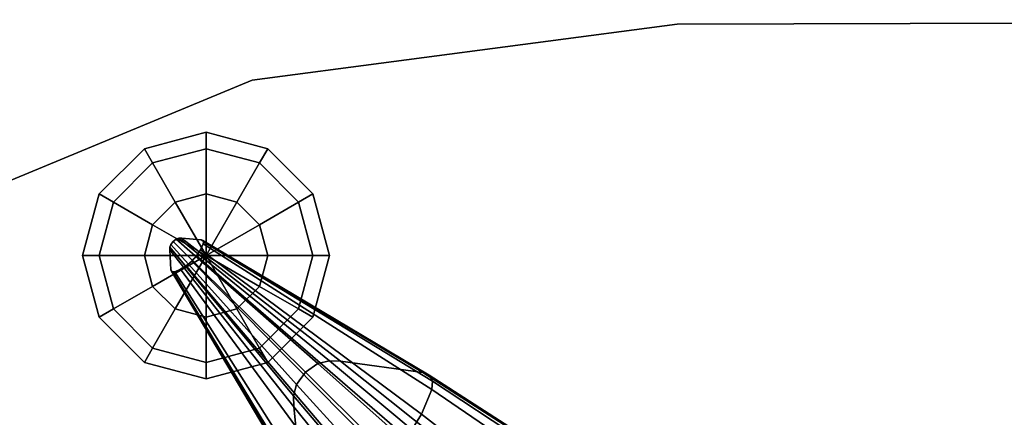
# Model space of a CAD drawing. Header units: millimetres. Extents: x -30782 to 40110, y 35885 to 73818.
# Tile 92 of 166: x 8205 to 8385, y 56413 to 56485. Entities that reach past the tile are written whole.
import ezdxf

# ---------------------------------------------------------------- set-up
doc = ezdxf.new("R2010")
doc.units = ezdxf.units.MM

# ---------------------------------------------------------------- blocks, each defined once
blk = doc.blocks.new('A$C69C31390')
for points, invisible_edges in [([(2016.05, 833.28, 430.71), (1721.05, 832.46, 430.71), (1643.53, 822.26, 430.71)], 12), ([(2311.05, 833.28, 418.71), (1721.05, 832.46, 418.71), (2016.05, 833.28, 418.71)], 1), ([(1721.05, 832.46, 430.71), (2016.05, 833.28, 430.71), (2016.05, 833.28, 418.71)], 12), ([(2016.05, 833.28, 418.71), (1721.05, 832.46, 418.71), (1721.05, 832.46, 430.71)], 12), ([(1721.05, 832.46, 418.71), (1571.3, 792.34, 418.71), (1643.53, 822.26, 418.71)], 1), ([(1721.05, 832.46, 430.71), (1721.05, 832.46, 418.71), (1643.53, 822.26, 430.71)], 2), ([(1721.05, 832.46, 418.71), (1643.53, 822.26, 418.71), (1643.53, 822.26, 430.71)], 12), ([(1643.53, 822.26, 430.71), (1571.3, 792.34, 430.71), (1509.28, 744.74, 430.71)], 12), ([(1643.53, 822.26, 430.71), (1643.53, 822.26, 418.71), (1571.3, 792.34, 418.71)], 12), ([(1571.3, 792.34, 418.71), (1571.3, 792.34, 430.71), (1643.53, 822.26, 430.71)], 12), ([(1635.11, 809.76, 408.76), (1635.11, 812.77, 397.51), (1623.86, 809.76, 397.51)], 12), ([(1635.11, 812.77, 397.51), (1625.36, 807.15, 386.26), (1623.86, 809.76, 397.51)], 1), ([(1635.11, 812.77, 397.51), (1635.11, 809.76, 386.26), (1625.36, 807.15, 386.26)], 12), ([(1644.85, 807.15, 386.26), (1635.11, 809.76, 386.26), (1635.11, 812.77, 397.51)], 12), ([(1644.85, 807.15, 386.26), (1635.11, 812.77, 397.51), (1646.36, 809.76, 397.51)], 1), ([(1646.36, 809.76, 397.51), (1635.11, 812.77, 397.51), (1635.11, 809.76, 408.76)], 12), ([(1625.36, 807.15, 408.76), (1623.86, 809.76, 397.51), (1615.62, 801.52, 397.51)], 12), ([(1623.86, 809.76, 397.51), (1618.23, 800.01, 386.26), (1615.62, 801.52, 397.51)], 1), ([(1623.86, 809.76, 397.51), (1625.36, 807.15, 386.26), (1618.23, 800.01, 386.26)], 12), ([(1635.11, 809.76, 408.76), (1623.86, 809.76, 397.51), (1625.36, 807.15, 408.76)], 1), ([(1635.11, 801.52, 417), (1635.11, 809.76, 408.76), (1625.36, 807.15, 408.76)], 12), ([(1635.11, 809.76, 386.26), (1629.48, 800.01, 378.03), (1625.36, 807.15, 386.26)], 1), ([(1635.11, 809.76, 386.26), (1635.11, 801.52, 378.03), (1629.48, 800.01, 378.03)], 12), ([(1640.73, 800.01, 378.03), (1635.11, 801.52, 378.03), (1635.11, 809.76, 386.26)], 12), ([(1640.73, 800.01, 378.03), (1635.11, 809.76, 386.26), (1644.85, 807.15, 386.26)], 1), ([(1646.36, 809.76, 397.51), (1635.11, 809.76, 408.76), (1644.85, 807.15, 408.76)], 1), ([(1644.85, 807.15, 408.76), (1635.11, 809.76, 408.76), (1635.11, 801.52, 417)], 12), ([(1651.98, 800.01, 386.26), (1644.85, 807.15, 386.26), (1646.36, 809.76, 397.51)], 12), ([(1654.59, 801.52, 397.51), (1646.36, 809.76, 397.51), (1644.85, 807.15, 408.76)], 12), ([(1651.98, 800.01, 386.26), (1646.36, 809.76, 397.51), (1654.59, 801.52, 397.51)], 1), ([(1625.36, 807.15, 408.76), (1615.62, 801.52, 397.51), (1618.23, 800.01, 408.76)], 1), ([(1629.48, 800.01, 417), (1625.36, 807.15, 408.76), (1618.23, 800.01, 408.76)], 12), ([(1625.36, 807.15, 386.26), (1625.36, 795.9, 378.03), (1618.23, 800.01, 386.26)], 1), ([(1635.11, 801.52, 417), (1625.36, 807.15, 408.76), (1629.48, 800.01, 417)], 1), ([(1625.36, 807.15, 386.26), (1629.48, 800.01, 378.03), (1625.36, 795.9, 378.03)], 12), ([(1644.85, 807.15, 408.76), (1635.11, 801.52, 417), (1640.73, 800.01, 417)], 1), ([(1644.85, 795.9, 378.03), (1640.73, 800.01, 378.03), (1644.85, 807.15, 386.26)], 12), ([(1651.98, 800.01, 408.76), (1644.85, 807.15, 408.76), (1640.73, 800.01, 417)], 12), ([(1644.85, 795.9, 378.03), (1644.85, 807.15, 386.26), (1651.98, 800.01, 386.26)], 1), ([(1654.59, 801.52, 397.51), (1644.85, 807.15, 408.76), (1651.98, 800.01, 408.76)], 1), ([(1618.23, 800.01, 408.76), (1615.62, 801.52, 397.51), (1612.61, 790.27, 397.51)], 12), ([(1615.62, 801.52, 397.51), (1615.62, 790.27, 386.26), (1612.61, 790.27, 397.51)], 1), ([(1615.62, 801.52, 397.51), (1618.23, 800.01, 386.26), (1615.62, 790.27, 386.26)], 12), ([(1654.59, 790.27, 386.26), (1651.98, 800.01, 386.26), (1654.59, 801.52, 397.51)], 12), ([(1657.61, 790.27, 397.51), (1654.59, 801.52, 397.51), (1651.98, 800.01, 408.76)], 12), ([(1654.59, 790.27, 386.26), (1654.59, 801.52, 397.51), (1657.61, 790.27, 397.51)], 1), ([(1618.23, 800.01, 408.76), (1612.61, 790.27, 397.51), (1615.62, 790.27, 408.76)], 1), ([(1625.36, 795.9, 417), (1618.23, 800.01, 408.76), (1615.62, 790.27, 408.76)], 12), ([(1618.23, 800.01, 386.26), (1623.86, 790.27, 378.03), (1615.62, 790.27, 386.26)], 1), ([(1629.48, 800.01, 417), (1618.23, 800.01, 408.76), (1625.36, 795.9, 417)], 1), ([(1618.23, 800.01, 386.26), (1625.36, 795.9, 378.03), (1623.86, 790.27, 378.03)], 12), ([(1651.98, 800.01, 408.76), (1640.73, 800.01, 417), (1644.85, 795.9, 417)], 1), ([(1646.36, 790.27, 378.03), (1644.85, 795.9, 378.03), (1651.98, 800.01, 386.26)], 12), ([(1654.59, 790.27, 408.76), (1651.98, 800.01, 408.76), (1644.85, 795.9, 417)], 12), ([(1646.36, 790.27, 378.03), (1651.98, 800.01, 386.26), (1654.59, 790.27, 386.26)], 1), ([(1657.61, 790.27, 397.51), (1651.98, 800.01, 408.76), (1654.59, 790.27, 408.76)], 1), ([(1625.36, 795.9, 417), (1615.62, 790.27, 408.76), (1623.86, 790.27, 417)], 1), ([(1654.59, 790.27, 408.76), (1644.85, 795.9, 417), (1646.36, 790.27, 417)], 1), ([(1630.65, 793.43, 402.93), (1630.17, 793.42, 402.49), (1628.51, 791.32, 402.9)], 14), ([(1630.65, 793.43, 402.93), (1628.51, 791.32, 402.9), (1628.7, 787.69, 406.55)], 13), ([(1630.17, 793.42, 402.49), (1628.53, 791.8, 402.46), (1628.51, 791.32, 402.9)], 13), ([(1630.17, 793.42, 402.49), (1629.66, 793.27, 402.14), (1628.53, 791.8, 402.46)], 14), ([(1629.66, 793.27, 402.14), (1629.09, 792.86, 402), (1628.53, 791.8, 402.46)], 14), ([(1629.09, 792.86, 402), (1628.68, 792.31, 402.13), (1628.53, 791.8, 402.46)], 12), ([(1628.53, 791.8, 402.46), (1628.68, 792.31, 402.13), (1651.09, 764.68, 360.56)], 2), ([(1628.68, 792.31, 402.13), (1629.09, 792.86, 402), (1651.62, 766.77, 359.32)], 2), ([(1628.68, 792.31, 402.13), (1651.62, 766.77, 359.32), (1651.09, 764.68, 360.56)], 12), ([(1634.23, 793.13, 406.63), (1630.65, 793.43, 402.93), (1628.7, 787.69, 406.55)], 14), ([(1634.5, 793.02, 406.99), (1634.23, 793.13, 406.63), (1628.7, 787.69, 406.55)], 14), ([(1634.62, 792.76, 407.35), (1634.5, 793.02, 406.99), (1628.7, 787.69, 406.55)], 14), ([(1634.57, 792.4, 407.65), (1634.62, 792.76, 407.35), (1628.7, 787.69, 406.55)], 14), ([(1634.07, 791.31, 408.22), (1634.57, 792.4, 407.65), (1628.7, 787.69, 406.55)], 14), ([(1629.09, 792.86, 402), (1629.66, 793.27, 402.14), (1653.24, 768.98, 358.84)], 2), ([(1629.09, 792.86, 402), (1653.24, 768.98, 358.84), (1651.62, 766.77, 359.32)], 12), ([(1629.66, 793.27, 402.14), (1630.17, 793.42, 402.49), (1655.5, 770.58, 359.37)], 2), ([(1629.66, 793.27, 402.14), (1655.5, 770.58, 359.37), (1653.24, 768.98, 358.84)], 12), ([(1630.17, 793.42, 402.49), (1630.65, 793.43, 402.93), (1657.62, 771.09, 360.64)], 2), ([(1630.17, 793.42, 402.49), (1657.62, 771.09, 360.64), (1655.5, 770.58, 359.37)], 12), ([(1630.65, 793.43, 402.93), (1659.63, 771.04, 362.29), (1657.62, 771.09, 360.64)], 12), ([(1630.65, 793.43, 402.93), (1634.23, 793.13, 406.63), (1659.63, 771.04, 362.29)], 2), ([(1634.57, 792.4, 407.65), (1634.07, 791.31, 408.22), (1676.26, 765.85, 379.7)], 2), ([(1634.23, 793.13, 406.63), (1674.67, 768.97, 375.95), (1659.63, 771.04, 362.29)], 12), ([(1634.23, 793.13, 406.63), (1634.5, 793.02, 406.99), (1674.67, 768.97, 375.95)], 2), ([(1634.5, 793.02, 406.99), (1634.62, 792.76, 407.35), (1675.82, 768.43, 377.29)], 2), ([(1634.5, 793.02, 406.99), (1675.82, 768.43, 377.29), (1674.67, 768.97, 375.95)], 12), ([(1634.62, 792.76, 407.35), (1634.57, 792.4, 407.65), (1676.38, 767.34, 378.61)], 2), ([(1634.57, 792.4, 407.65), (1676.26, 765.85, 379.7), (1676.38, 767.34, 378.61)], 12), ([(1634.62, 792.76, 407.35), (1676.38, 767.34, 378.61), (1675.82, 768.43, 377.29)], 12), ([(1615.62, 790.27, 408.76), (1612.61, 790.27, 397.51), (1615.62, 779.02, 397.51)], 12), ([(1612.61, 790.27, 397.51), (1618.23, 780.53, 386.26), (1615.62, 779.02, 397.51)], 1), ([(1612.61, 790.27, 397.51), (1615.62, 790.27, 386.26), (1618.23, 780.53, 386.26)], 12), ([(1623.86, 790.27, 417), (1615.62, 790.27, 408.76), (1618.23, 780.53, 408.76)], 12), ([(1615.62, 790.27, 408.76), (1615.62, 779.02, 397.51), (1618.23, 780.53, 408.76)], 1), ([(1615.62, 790.27, 386.26), (1625.36, 784.65, 378.03), (1618.23, 780.53, 386.26)], 1), ([(1615.62, 790.27, 386.26), (1623.86, 790.27, 378.03), (1625.36, 784.65, 378.03)], 12), ([(1623.86, 790.27, 417), (1618.23, 780.53, 408.76), (1625.36, 784.65, 417)], 1), ([(1628.51, 791.32, 402.9), (1628.53, 791.8, 402.46), (1651.12, 762.68, 362.17)], 2), ([(1628.51, 791.32, 402.9), (1651.12, 762.68, 362.17), (1652.74, 747.42, 375.64)], 12), ([(1628.7, 787.69, 406.55), (1628.51, 791.32, 402.9), (1652.74, 747.42, 375.64)], 2), ([(1628.53, 791.8, 402.46), (1651.09, 764.68, 360.56), (1651.12, 762.68, 362.17)], 12), ([(1633.37, 790.24, 408.57), (1634.07, 791.31, 408.22), (1628.7, 787.69, 406.55)], 14), ([(1632.5, 789.23, 408.7), (1633.37, 790.24, 408.57), (1628.7, 787.69, 406.55)], 14), ([(1633.37, 790.24, 408.57), (1632.5, 789.23, 408.7), (1671.73, 757.04, 383.12)], 2), ([(1634.07, 791.31, 408.22), (1633.37, 790.24, 408.57), (1674.42, 761.37, 381.81)], 2), ([(1633.37, 790.24, 408.57), (1671.73, 757.04, 383.12), (1674.42, 761.37, 381.81)], 12), ([(1634.07, 791.31, 408.22), (1674.42, 761.37, 381.81), (1676.26, 765.85, 379.7)], 12), ([(1644.85, 784.65, 378.03), (1646.36, 790.27, 378.03), (1654.59, 790.27, 386.26)], 12), ([(1644.85, 784.65, 378.03), (1654.59, 790.27, 386.26), (1651.98, 780.53, 386.26)], 1), ([(1651.98, 780.53, 408.76), (1646.36, 790.27, 417), (1644.85, 784.65, 417)], 1), ([(1651.98, 780.53, 408.76), (1654.59, 790.27, 408.76), (1646.36, 790.27, 417)], 12), ([(1651.98, 780.53, 386.26), (1654.59, 790.27, 386.26), (1657.61, 790.27, 397.51)], 12), ([(1651.98, 780.53, 386.26), (1657.61, 790.27, 397.51), (1654.59, 779.02, 397.51)], 1), ([(1654.59, 779.02, 397.51), (1654.59, 790.27, 408.76), (1651.98, 780.53, 408.76)], 1), ([(1654.59, 779.02, 397.51), (1657.61, 790.27, 397.51), (1654.59, 790.27, 408.76)], 12), ([(1631.51, 788.41, 408.54), (1632.5, 789.23, 408.7), (1628.7, 787.69, 406.55)], 14), ([(1630.47, 787.77, 408.16), (1631.51, 788.41, 408.54), (1628.7, 787.69, 406.55)], 14), ([(1631.51, 788.41, 408.54), (1630.47, 787.77, 408.16), (1664.35, 749.83, 382.99)], 2), ([(1632.5, 789.23, 408.7), (1631.51, 788.41, 408.54), (1668.3, 753.04, 383.58)], 2), ([(1631.51, 788.41, 408.54), (1664.35, 749.83, 382.99), (1668.3, 753.04, 383.58)], 12), ([(1632.5, 789.23, 408.7), (1668.3, 753.04, 383.58), (1671.73, 757.04, 383.12)], 12), ([(1629.4, 787.32, 407.57), (1630.47, 787.77, 408.16), (1628.7, 787.69, 406.55)], 14), ([(1628.8, 787.41, 406.91), (1628.7, 787.69, 406.55), (1653.24, 746.24, 376.98)], 2), ([(1629.05, 787.28, 407.27), (1629.4, 787.32, 407.57), (1628.7, 787.69, 406.55)], 14), ([(1629.05, 787.28, 407.27), (1628.7, 787.69, 406.55), (1628.8, 787.41, 406.91)], 1), ([(1628.7, 787.69, 406.55), (1652.74, 747.42, 375.64), (1653.24, 746.24, 376.98)], 12), ([(1628.8, 787.41, 406.91), (1653.24, 746.24, 376.98), (1654.3, 745.64, 378.31)], 12), ([(1629.05, 787.28, 407.27), (1628.8, 787.41, 406.91), (1654.3, 745.64, 378.31)], 2), ([(1629.4, 787.32, 407.57), (1629.05, 787.28, 407.27), (1655.78, 745.72, 379.42)], 2), ([(1629.05, 787.28, 407.27), (1654.3, 745.64, 378.31), (1655.78, 745.72, 379.42)], 12), ([(1630.47, 787.77, 408.16), (1629.4, 787.32, 407.57), (1660.12, 747.36, 381.58)], 2), ([(1629.4, 787.32, 407.57), (1655.78, 745.72, 379.42), (1660.12, 747.36, 381.58)], 12), ([(1630.47, 787.77, 408.16), (1660.12, 747.36, 381.58), (1664.35, 749.83, 382.99)], 12), ([(1625.36, 784.65, 417), (1618.23, 780.53, 408.76), (1625.36, 773.4, 408.76)], 12), ([(1618.23, 780.53, 386.26), (1625.36, 784.65, 378.03), (1629.48, 780.53, 378.03)], 12), ([(1625.36, 784.65, 417), (1625.36, 773.4, 408.76), (1629.48, 780.53, 417)], 1), ([(1640.73, 780.53, 378.03), (1644.85, 784.65, 378.03), (1651.98, 780.53, 386.26)], 12), ([(1644.85, 773.4, 408.76), (1644.85, 784.65, 417), (1640.73, 780.53, 417)], 1), ([(1644.85, 773.4, 408.76), (1651.98, 780.53, 408.76), (1644.85, 784.65, 417)], 12), ([(1618.23, 780.53, 408.76), (1615.62, 779.02, 397.51), (1623.86, 770.79, 397.51)], 12), ([(1615.62, 779.02, 397.51), (1618.23, 780.53, 386.26), (1625.36, 773.4, 386.26)], 12), ([(1618.23, 780.53, 408.76), (1623.86, 770.79, 397.51), (1625.36, 773.4, 408.76)], 1), ([(1618.23, 780.53, 386.26), (1629.48, 780.53, 378.03), (1625.36, 773.4, 386.26)], 1), ([(1629.48, 780.53, 417), (1625.36, 773.4, 408.76), (1635.11, 770.79, 408.76)], 12), ([(1625.36, 773.4, 386.26), (1629.48, 780.53, 378.03), (1635.11, 779.02, 378.03)], 12), ([(1629.48, 780.53, 417), (1635.11, 770.79, 408.76), (1635.11, 779.02, 417)], 1), ([(1635.11, 779.02, 378.03), (1640.73, 780.53, 378.03), (1644.85, 773.4, 386.26)], 12), ([(1635.11, 770.79, 408.76), (1644.85, 773.4, 408.76), (1640.73, 780.53, 417)], 12), ([(1635.11, 770.79, 408.76), (1640.73, 780.53, 417), (1635.11, 779.02, 417)], 1), ([(1640.73, 780.53, 378.03), (1651.98, 780.53, 386.26), (1644.85, 773.4, 386.26)], 1), ([(1644.85, 773.4, 386.26), (1651.98, 780.53, 386.26), (1654.59, 779.02, 397.51)], 12), ([(1646.36, 770.79, 397.51), (1651.98, 780.53, 408.76), (1644.85, 773.4, 408.76)], 1), ([(1646.36, 770.79, 397.51), (1654.59, 779.02, 397.51), (1651.98, 780.53, 408.76)], 12), ([(1615.62, 779.02, 397.51), (1625.36, 773.4, 386.26), (1623.86, 770.79, 397.51)], 1), ([(1625.36, 773.4, 386.26), (1635.11, 779.02, 378.03), (1635.11, 770.79, 386.26)], 1), ([(1635.11, 779.02, 378.03), (1644.85, 773.4, 386.26), (1635.11, 770.79, 386.26)], 1), ([(1644.85, 773.4, 386.26), (1654.59, 779.02, 397.51), (1646.36, 770.79, 397.51)], 1), ([(1625.36, 773.4, 408.76), (1623.86, 770.79, 397.51), (1635.11, 767.77, 397.51)], 12), ([(1623.86, 770.79, 397.51), (1625.36, 773.4, 386.26), (1635.11, 770.79, 386.26)], 12), ([(1625.36, 773.4, 408.76), (1635.11, 767.77, 397.51), (1635.11, 770.79, 408.76)], 1), ([(1635.11, 770.79, 386.26), (1644.85, 773.4, 386.26), (1646.36, 770.79, 397.51)], 12), ([(1635.11, 767.77, 397.51), (1646.36, 770.79, 397.51), (1644.85, 773.4, 408.76)], 12), ([(1635.11, 767.77, 397.51), (1644.85, 773.4, 408.76), (1635.11, 770.79, 408.76)], 1), ([(1623.86, 770.79, 397.51), (1635.11, 770.79, 386.26), (1635.11, 767.77, 397.51)], 1), ([(1635.11, 770.79, 386.26), (1646.36, 770.79, 397.51), (1635.11, 767.77, 397.51)], 1), ([(1653.24, 768.98, 358.84), (1655.5, 770.58, 359.37), (1676.13, 746.31, 312.92)], 2), ([(1655.5, 770.58, 359.37), (1657.62, 771.09, 360.64), (1679.9, 748.85, 313.69)], 2), ([(1655.5, 770.58, 359.37), (1679.9, 748.85, 313.69), (1676.13, 746.31, 312.92)], 12), ([(1657.62, 771.09, 360.64), (1683.5, 749.53, 315.55), (1679.9, 748.85, 313.69)], 12), ([(1657.62, 771.09, 360.64), (1659.63, 771.04, 362.29), (1683.5, 749.53, 315.55)], 2), ([(1659.63, 771.04, 362.29), (1686.99, 749.23, 317.94), (1683.5, 749.53, 315.55)], 12), ([(1659.63, 771.04, 362.29), (1674.67, 768.97, 375.95), (1686.99, 749.23, 317.94)], 2), ([(1651.62, 766.77, 359.32), (1653.24, 768.98, 358.84), (1673.56, 742.64, 313.62)], 2), ([(1653.24, 768.98, 358.84), (1676.13, 746.31, 312.92), (1673.56, 742.64, 313.62)], 12), ([(1674.67, 768.97, 375.95), (1675.82, 768.43, 377.29), (1713.25, 744.11, 337.75)], 2), ([(1674.67, 768.97, 375.95), (1713.25, 744.11, 337.75), (1686.99, 749.23, 317.94)], 12), ([(1651.09, 764.68, 360.56), (1651.62, 766.77, 359.32), (1672.86, 739.07, 315.43)], 2), ([(1651.62, 766.77, 359.32), (1673.56, 742.64, 313.62), (1672.86, 739.07, 315.43)], 12), ([(1675.82, 768.43, 377.29), (1715.29, 743.07, 339.7), (1713.25, 744.11, 337.75)], 12), ([(1675.82, 768.43, 377.29), (1676.38, 767.34, 378.61), (1715.29, 743.07, 339.7)], 2), ([(1676.38, 767.34, 378.61), (1676.26, 765.85, 379.7), (1716.38, 741.11, 341.61)], 2), ([(1676.38, 767.34, 378.61), (1716.38, 741.11, 341.61), (1715.29, 743.07, 339.7)], 12), ([(1676.26, 765.85, 379.7), (1674.42, 761.37, 381.81), (1716.33, 738.55, 343.2)], 2), ([(1676.26, 765.85, 379.7), (1716.33, 738.55, 343.2), (1716.38, 741.11, 341.61)], 12), ([(1651.09, 764.68, 360.56), (1672.86, 739.07, 315.43), (1673.1, 735.61, 317.77)], 12), ([(1651.12, 762.68, 362.17), (1651.09, 764.68, 360.56), (1673.1, 735.61, 317.77)], 2), ([(1652.74, 747.42, 375.64), (1651.12, 762.68, 362.17), (1677.47, 709.02, 337.31)], 2), ([(1651.12, 762.68, 362.17), (1673.1, 735.61, 317.77), (1677.47, 709.02, 337.31)], 12), ([(1674.42, 761.37, 381.81), (1671.73, 757.04, 383.12), (1713.58, 730.97, 346.26)], 2), ([(1674.42, 761.37, 381.81), (1713.58, 730.97, 346.26), (1716.33, 738.55, 343.2)], 12)]:
    blk.add_3dface(points, dxfattribs=dict(invisible_edges=invisible_edges))
for points in [[(1635.11, 790.27, 420.01), (1635.11, 801.52, 417), (1629.48, 800.01, 417)], [(1635.11, 801.52, 378.03), (1635.11, 790.27, 375.01), (1629.48, 800.01, 378.03)], [(1640.73, 800.01, 417), (1635.11, 801.52, 417), (1635.11, 790.27, 420.01)], [(1635.11, 790.27, 375.01), (1635.11, 801.52, 378.03), (1640.73, 800.01, 378.03)], [(1635.11, 790.27, 420.01), (1629.48, 800.01, 417), (1625.36, 795.9, 417)], [(1629.48, 800.01, 378.03), (1635.11, 790.27, 375.01), (1625.36, 795.9, 378.03)], [(1644.85, 795.9, 417), (1640.73, 800.01, 417), (1635.11, 790.27, 420.01)], [(1635.11, 790.27, 375.01), (1640.73, 800.01, 378.03), (1644.85, 795.9, 378.03)], [(1635.11, 790.27, 420.01), (1625.36, 795.9, 417), (1623.86, 790.27, 417)], [(1625.36, 795.9, 378.03), (1635.11, 790.27, 375.01), (1623.86, 790.27, 378.03)], [(1646.36, 790.27, 417), (1644.85, 795.9, 417), (1635.11, 790.27, 420.01)], [(1635.11, 790.27, 375.01), (1644.85, 795.9, 378.03), (1646.36, 790.27, 378.03)], [(1635.11, 790.27, 420.01), (1623.86, 790.27, 417), (1625.36, 784.65, 417)], [(1623.86, 790.27, 378.03), (1635.11, 790.27, 375.01), (1625.36, 784.65, 378.03)], [(1635.11, 790.27, 420.01), (1625.36, 784.65, 417), (1629.48, 780.53, 417)], [(1625.36, 784.65, 378.03), (1635.11, 790.27, 375.01), (1629.48, 780.53, 378.03)], [(1635.11, 790.27, 420.01), (1629.48, 780.53, 417), (1635.11, 779.02, 417)], [(1629.48, 780.53, 378.03), (1635.11, 790.27, 375.01), (1635.11, 779.02, 378.03)], [(1635.11, 779.02, 417), (1640.73, 780.53, 417), (1635.11, 790.27, 420.01)], [(1640.73, 780.53, 417), (1644.85, 784.65, 417), (1635.11, 790.27, 420.01)], [(1644.85, 784.65, 417), (1646.36, 790.27, 417), (1635.11, 790.27, 420.01)], [(1635.11, 790.27, 375.01), (1640.73, 780.53, 378.03), (1635.11, 779.02, 378.03)], [(1635.11, 790.27, 375.01), (1644.85, 784.65, 378.03), (1640.73, 780.53, 378.03)], [(1635.11, 790.27, 375.01), (1646.36, 790.27, 378.03), (1644.85, 784.65, 378.03)]]:
    blk.add_3dface(points)

msp = doc.modelspace()

# ---------------------------------------------------------------- block references
msp.add_blockref('A$C69C31390', (6603.95, 55652))

doc.saveas('drawing.dxf')
